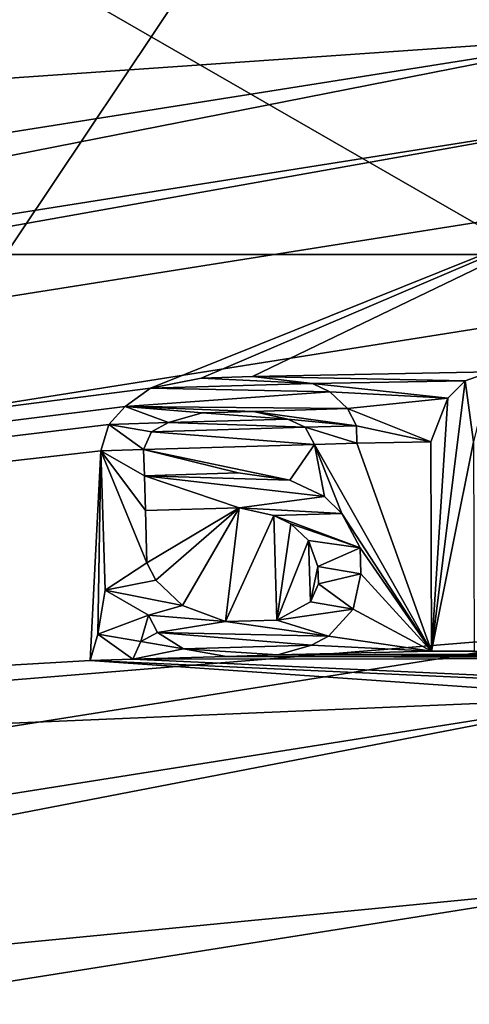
# Model space of a CAD drawing. Header units: millimetres. Extents: x -98 to 58, y -78 to 78.
# Tile 77 of 106: x -0.732 to -0.183, y 15.919 to 17.12. Entities that reach past the tile are written whole.
import ezdxf

# ---------------------------------------------------------------- set-up
doc = ezdxf.new("R2010")
doc.units = ezdxf.units.MM
doc.header["$LTSCALE"] = 52.148148
for name, color, linetype in [('1', 7, 'CONTINUOUS'), ('12', 7, 'CONTINUOUS'), ('13', 7, 'CONTINUOUS'), ('18', 7, 'CONTINUOUS'), ('2', 7, 'CONTINUOUS'), ('21', 7, 'CONTINUOUS'), ('22', 7, 'CONTINUOUS'), ('228', 7, 'CONTINUOUS'), ('229', 7, 'CONTINUOUS'), ('23', 7, 'CONTINUOUS'), ('230', 7, 'CONTINUOUS'), ('231', 7, 'CONTINUOUS'), ('232', 7, 'CONTINUOUS'), ('245', 7, 'CONTINUOUS'), ('246', 7, 'CONTINUOUS'), ('247', 7, 'CONTINUOUS'), ('248', 7, 'CONTINUOUS'), ('249', 7, 'CONTINUOUS'), ('250', 7, 'CONTINUOUS'), ('251', 7, 'CONTINUOUS'), ('252', 7, 'CONTINUOUS'), ('253', 7, 'CONTINUOUS'), ('254', 7, 'CONTINUOUS'), ('255', 7, 'CONTINUOUS'), ('256', 7, 'CONTINUOUS'), ('257', 7, 'CONTINUOUS'), ('258', 7, 'CONTINUOUS'), ('259', 7, 'CONTINUOUS'), ('260', 7, 'CONTINUOUS'), ('261', 7, 'CONTINUOUS'), ('262', 7, 'CONTINUOUS'), ('263', 7, 'CONTINUOUS'), ('264', 7, 'CONTINUOUS'), ('265', 7, 'CONTINUOUS'), ('266', 7, 'CONTINUOUS'), ('267', 7, 'CONTINUOUS'), ('268', 7, 'CONTINUOUS'), ('269', 7, 'CONTINUOUS'), ('27', 7, 'CONTINUOUS'), ('270', 7, 'CONTINUOUS'), ('271', 7, 'CONTINUOUS'), ('272', 7, 'CONTINUOUS'), ('273', 7, 'CONTINUOUS'), ('274', 7, 'CONTINUOUS'), ('275', 7, 'CONTINUOUS'), ('276', 7, 'CONTINUOUS'), ('277', 7, 'CONTINUOUS'), ('278', 7, 'CONTINUOUS'), ('279', 7, 'CONTINUOUS'), ('280', 7, 'CONTINUOUS'), ('281', 7, 'CONTINUOUS'), ('282', 7, 'CONTINUOUS'), ('283', 7, 'CONTINUOUS'), ('284', 7, 'CONTINUOUS'), ('285', 7, 'CONTINUOUS'), ('286', 7, 'CONTINUOUS'), ('287', 7, 'CONTINUOUS'), ('288', 7, 'CONTINUOUS'), ('289', 7, 'CONTINUOUS'), ('29', 7, 'CONTINUOUS'), ('290', 7, 'CONTINUOUS'), ('291', 7, 'CONTINUOUS'), ('292', 7, 'CONTINUOUS'), ('293', 7, 'CONTINUOUS'), ('294', 7, 'CONTINUOUS'), ('295', 7, 'CONTINUOUS'), ('296', 7, 'CONTINUOUS'), ('299', 7, 'CONTINUOUS'), ('314', 7, 'CONTINUOUS'), ('315', 7, 'CONTINUOUS'), ('316', 7, 'CONTINUOUS'), ('321', 7, 'CONTINUOUS'), ('325', 7, 'CONTINUOUS'), ('327', 7, 'CONTINUOUS'), ('333', 7, 'CONTINUOUS'), ('376', 7, 'CONTINUOUS'), ('378', 7, 'CONTINUOUS'), ('6', 7, 'CONTINUOUS'), ('7', 7, 'CONTINUOUS'), ('773', 7, 'CONTINUOUS'), ('786', 7, 'CONTINUOUS'), ('8', 7, 'CONTINUOUS'), ('809', 7, 'CONTINUOUS')]:
    doc.layers.add(name, color=color, linetype=linetype)

msp = doc.modelspace()

# ---------------------------------------------------------------- linework, layer by layer
at = {"layer": '1', "linetype": 'CONTINUOUS'}
msp.add_3dface([(-9.25, 16.0215, 61.5), (0, 18.5, 61.5), (-4.0684, 18.3317, 61.5), (-9.25, 16.0215, 61.5)], dxfattribs=at)
at = {"layer": '12', "linetype": 'CONTINUOUS'}
for points in [[(0, 18.5, 61.5), (-9.25, 16.0215, 61.5), (0, 17.8, 60.8), (0, 18.5, 61.5)], [(-9.25, 16.0215, 61.5), (-8.9, 15.4153, 60.8), (0, 17.8, 60.8), (-9.25, 16.0215, 61.5)]]:
    msp.add_3dface(points, dxfattribs=at)
at = {"layer": '13', "linetype": 'CONTINUOUS'}
for points in [[(0, 17, 27), (0, 17.8, 27.8), (-8.9, 15.4152, 27.8), (0, 17, 27)], [(-5.2531, 16.168, 27), (0, 17, 27), (-8.9, 15.4152, 27.8), (-5.2531, 16.168, 27)]]:
    msp.add_3dface(points, dxfattribs=at)
at = {"layer": '18', "linetype": 'CONTINUOUS'}
for points in [[(-4.7592, 19.5095, 61.7179), (0, 16.7705, 71.5), (1.2524, 20.0425, 61.7179), (-4.7592, 19.5095, 61.7179)], [(-5.1822, 15.9497, 71.5), (0, 16.7705, 71.5), (-4.7592, 19.5095, 61.7179), (-5.1822, 15.9497, 71.5)]]:
    msp.add_3dface(points, dxfattribs=at)
at = {"layer": '2', "linetype": 'CONTINUOUS'}
for points in [[(-9.025, 15.6318, 20), (0, 18.05, 20), (-9.0251, 15.6317, 22), (-9.025, 15.6318, 20)], [(-9.0251, 15.6317, 22), (0, 18.05, 20), (0, 18.05, 22), (-9.0251, 15.6317, 22)]]:
    msp.add_3dface(points, dxfattribs=at)
at = {"layer": '21', "linetype": 'CONTINUOUS'}
for points in [[(-5.2242, 16.0723, 61.5), (0, 16.9, 61.5), (-0.5721, 16.6702, 61.5), (-5.2242, 16.0723, 61.5)], [(-0.5721, 16.6702, 61.5), (0, 16.9, 61.5), (-0.5099, 16.6826, 61.5), (-0.5721, 16.6702, 61.5)], [(-0.5099, 16.6826, 61.5), (0, 16.9, 61.5), (-0.4474, 16.6845, 61.5), (-0.5099, 16.6826, 61.5)], [(0, 16.9, 61.5), (-0.157, 16.6901, 61.5), (-0.4474, 16.6845, 61.5), (0, 16.9, 61.5)], [(-0.157, 16.6901, 61.5), (-0.1882, 16.6794, 61.5), (-0.4474, 16.6845, 61.5), (-0.157, 16.6901, 61.5)], [(-0.4474, 16.6845, 61.5), (-0.1882, 16.6794, 61.5), (-0.3742, 16.676, 61.5), (-0.4474, 16.6845, 61.5)], [(-0.1882, 16.6794, 61.5), (-0.209, 16.6581, 61.5), (-0.3742, 16.676, 61.5), (-0.1882, 16.6794, 61.5)], [(-0.3742, 16.676, 61.5), (-0.209, 16.6581, 61.5), (-0.3531, 16.666, 61.5), (-0.3742, 16.676, 61.5)], [(-0.6027, 16.648, 61.5), (-5.2242, 16.0723, 61.5), (-0.5721, 16.6702, 61.5), (-0.6027, 16.648, 61.5)], [(-0.3531, 16.666, 61.5), (-0.209, 16.6581, 61.5), (-0.3316, 16.6453, 61.5), (-0.3531, 16.666, 61.5)], [(-0.6229, 16.6261, 61.5), (-5.2242, 16.0723, 61.5), (-0.6027, 16.648, 61.5), (-0.6229, 16.6261, 61.5)], [(-0.209, 16.6581, 61.5), (-0.2297, 16.6048, 61.5), (-0.3316, 16.6453, 61.5), (-0.209, 16.6581, 61.5)], [(-0.5087, 16.6401, 61.5), (-0.4042, 16.6325, 61.5), (-0.55, 16.6283, 61.5), (-0.5087, 16.6401, 61.5)], [(-0.4462, 16.6419, 61.5), (-0.4042, 16.6325, 61.5), (-0.5087, 16.6401, 61.5), (-0.4462, 16.6419, 61.5)], [(-0.3316, 16.6453, 61.5), (-0.2297, 16.6048, 61.5), (-0.3206, 16.6243, 61.5), (-0.3316, 16.6453, 61.5)], [(-0.6324, 16.5939, 61.5), (-5.2242, 16.0723, 61.5), (-0.6229, 16.6261, 61.5), (-0.6324, 16.5939, 61.5)], [(-0.55, 16.6283, 61.5), (-0.3831, 16.6225, 61.5), (-0.5705, 16.617, 61.5), (-0.55, 16.6283, 61.5)], [(-0.4042, 16.6325, 61.5), (-0.3831, 16.6225, 61.5), (-0.55, 16.6283, 61.5), (-0.4042, 16.6325, 61.5)], [(-0.3206, 16.6243, 61.5), (-0.2297, 16.6048, 61.5), (-0.32, 16.6031, 61.5), (-0.3206, 16.6243, 61.5)], [(-0.5705, 16.617, 61.5), (-0.372, 16.6015, 61.5), (-0.5803, 16.5954, 61.5), (-0.5705, 16.617, 61.5)], [(-0.3831, 16.6225, 61.5), (-0.372, 16.6015, 61.5), (-0.5705, 16.617, 61.5), (-0.3831, 16.6225, 61.5)], [(-0.5803, 16.5954, 61.5), (-0.372, 16.6015, 61.5), (-0.402, 16.5581, 61.5), (-0.5803, 16.5954, 61.5)], [(-0.402, 16.5581, 61.5), (-0.372, 16.6015, 61.5), (-0.3598, 16.538, 61.5), (-0.402, 16.5581, 61.5)], [(-0.32, 16.6031, 61.5), (-0.2292, 16.3495, 61.5), (-0.372, 16.6015, 61.5), (-0.32, 16.6031, 61.5)], [(-0.372, 16.6015, 61.5), (-0.2292, 16.3495, 61.5), (-0.3383, 16.5174, 61.5), (-0.372, 16.6015, 61.5)], [(-0.3598, 16.538, 61.5), (-0.372, 16.6015, 61.5), (-0.3383, 16.5174, 61.5), (-0.3598, 16.538, 61.5)], [(-0.2297, 16.6048, 61.5), (-0.2292, 16.3495, 61.5), (-0.32, 16.6031, 61.5), (-0.2297, 16.6048, 61.5)], [(-0.6457, 16.3381, 61.5), (-5.2242, 16.0723, 61.5), (-0.6324, 16.5939, 61.5), (-0.6457, 16.3381, 61.5)], [(-0.6362, 16.3703, 61.5), (-0.6457, 16.3381, 61.5), (-0.6324, 16.5939, 61.5), (-0.6362, 16.3703, 61.5)], [(-0.6274, 16.4238, 61.5), (-0.6362, 16.3703, 61.5), (-0.6324, 16.5939, 61.5), (-0.6274, 16.4238, 61.5)], [(-0.5794, 16.5635, 61.5), (-0.5803, 16.5954, 61.5), (-0.4648, 16.5669, 61.5), (-0.5794, 16.5635, 61.5)], [(-0.4648, 16.5669, 61.5), (-0.5803, 16.5954, 61.5), (-0.402, 16.5581, 61.5), (-0.4648, 16.5669, 61.5)], [(-0.3383, 16.5174, 61.5), (-0.2292, 16.3495, 61.5), (-0.3162, 16.4755, 61.5), (-0.3383, 16.5174, 61.5)], [(-0.3162, 16.4755, 61.5), (-0.2292, 16.3495, 61.5), (-0.3153, 16.4436, 61.5), (-0.3162, 16.4755, 61.5)], [(-0.3153, 16.4436, 61.5), (-0.2292, 16.3495, 61.5), (-0.3245, 16.4007, 61.5), (-0.3153, 16.4436, 61.5)], [(-0.3245, 16.4007, 61.5), (-0.2292, 16.3495, 61.5), (-0.3548, 16.3679, 61.5), (-0.3245, 16.4007, 61.5)], [(-0.5744, 16.3934, 61.5), (-0.5633, 16.3724, 61.5), (-0.5838, 16.3612, 61.5), (-0.5744, 16.3934, 61.5)], [(-0.5633, 16.3724, 61.5), (-0.5315, 16.3521, 61.5), (-0.5838, 16.3612, 61.5), (-0.5633, 16.3724, 61.5)], [(-0.5838, 16.3612, 61.5), (-0.5315, 16.3521, 61.5), (-0.5936, 16.3396, 61.5), (-0.5838, 16.3612, 61.5)], [(-0.3548, 16.3679, 61.5), (-0.2292, 16.3495, 61.5), (-0.3753, 16.3567, 61.5), (-0.3548, 16.3679, 61.5)], [(-0.5315, 16.3521, 61.5), (-0.4791, 16.343, 61.5), (-0.5936, 16.3396, 61.5), (-0.5315, 16.3521, 61.5)], [(-0.3753, 16.3567, 61.5), (-0.2292, 16.3495, 61.5), (-0.4166, 16.3448, 61.5), (-0.3753, 16.3567, 61.5)], [(-0.2292, 16.3495, 61.5), (0.2917, 16.3474, 61.5), (-0.4166, 16.3448, 61.5), (-0.2292, 16.3495, 61.5)], [(0.2917, 16.3474, 61.5), (0.4895, 16.3427, 61.5), (-0.4166, 16.3448, 61.5), (0.2917, 16.3474, 61.5)], [(-0.1771, 16.3496, 61.5), (0.2396, 16.3483, 61.5), (-0.2292, 16.3495, 61.5), (-0.1771, 16.3496, 61.5)], [(0.2396, 16.3483, 61.5), (0.2917, 16.3474, 61.5), (-0.2292, 16.3495, 61.5), (0.2396, 16.3483, 61.5)], [(0, 16.2928, 61.5), (-5.2242, 16.0723, 61.5), (-0.6457, 16.3381, 61.5), (0, 16.2928, 61.5)], [(5.2242, 16.0723, 61.5), (-0.6457, 16.3381, 61.5), (-0.5936, 16.3396, 61.5), (5.2242, 16.0723, 61.5)], [(5.2242, 16.0723, 61.5), (0, 16.2928, 61.5), (-0.6457, 16.3381, 61.5), (5.2242, 16.0723, 61.5)], [(-0.4791, 16.343, 61.5), (0.5416, 16.3411, 61.5), (-0.5936, 16.3396, 61.5), (-0.4791, 16.343, 61.5)], [(0.5416, 16.3411, 61.5), (5.2242, 16.0723, 61.5), (-0.5936, 16.3396, 61.5), (0.5416, 16.3411, 61.5)], [(-0.4166, 16.3448, 61.5), (0.4895, 16.3427, 61.5), (-0.4791, 16.343, 61.5), (-0.4166, 16.3448, 61.5)], [(0.4895, 16.3427, 61.5), (0.5416, 16.3411, 61.5), (-0.4791, 16.343, 61.5), (0.4895, 16.3427, 61.5)], [(-5.0365, 15.4948, 61.5), (-5.2242, 16.0723, 61.5), (0, 16.2928, 61.5), (-5.0365, 15.4948, 61.5)]]:
    msp.add_3dface(points, dxfattribs=at)
at = {"layer": '22', "linetype": 'CONTINUOUS'}
msp.add_3dface([(0, 17.4885, 66.6102), (-8.7442, 15.1455, 66.6102), (-3.7511, 18.196, 61.6812), (0, 17.4885, 66.6102)], dxfattribs=at)
at = {"layer": '228', "linetype": 'CONTINUOUS'}
for points in [[(-0.1771, 16.3496, 61.5), (-0.2292, 16.3495, 61.5), (-0.2292, 16.3495, 61.6), (-0.1771, 16.3496, 61.5)], [(-0.1771, 16.3496, 61.6), (-0.1771, 16.3496, 61.5), (-0.2292, 16.3495, 61.6), (-0.1771, 16.3496, 61.6)]]:
    msp.add_3dface(points, dxfattribs=at)
at = {"layer": '229', "linetype": 'CONTINUOUS'}
for points in [[(-0.2292, 16.3495, 61.5), (-0.2297, 16.6048, 61.5), (-0.2292, 16.3495, 61.6), (-0.2292, 16.3495, 61.5)], [(-0.2292, 16.3495, 61.6), (-0.2297, 16.6048, 61.5), (-0.2297, 16.6048, 61.6), (-0.2292, 16.3495, 61.6)]]:
    msp.add_3dface(points, dxfattribs=at)
at = {"layer": '23', "linetype": 'CONTINUOUS'}
for points in [[(0, 17.1, 61.7), (-5.2842, 16.2631, 61.7), (0, 17.1, 66.5433), (0, 17.1, 61.7)], [(0, 17.1, 66.5433), (-5.2842, 16.2631, 61.7), (-5.2842, 16.2631, 66.5433), (0, 17.1, 66.5433)]]:
    msp.add_3dface(points, dxfattribs=at)
at = {"layer": '230', "linetype": 'CONTINUOUS'}
for points in [[(-0.2297, 16.6048, 61.5), (-0.209, 16.6581, 61.5), (-0.209, 16.6581, 61.6), (-0.2297, 16.6048, 61.5)], [(-0.2297, 16.6048, 61.6), (-0.2297, 16.6048, 61.5), (-0.209, 16.6581, 61.6), (-0.2297, 16.6048, 61.6)]]:
    msp.add_3dface(points, dxfattribs=at)
at = {"layer": '231', "linetype": 'CONTINUOUS'}
for points in [[(-0.209, 16.6581, 61.5), (-0.1882, 16.6794, 61.5), (-0.1882, 16.6794, 61.6), (-0.209, 16.6581, 61.5)], [(-0.209, 16.6581, 61.6), (-0.209, 16.6581, 61.5), (-0.1882, 16.6794, 61.6), (-0.209, 16.6581, 61.6)]]:
    msp.add_3dface(points, dxfattribs=at)
at = {"layer": '232', "linetype": 'CONTINUOUS'}
for points in [[(-0.1882, 16.6794, 61.5), (-0.157, 16.6901, 61.5), (-0.157, 16.6901, 61.6), (-0.1882, 16.6794, 61.5)], [(-0.1882, 16.6794, 61.6), (-0.1882, 16.6794, 61.5), (-0.157, 16.6901, 61.6), (-0.1882, 16.6794, 61.6)]]:
    msp.add_3dface(points, dxfattribs=at)
at = {"layer": '245', "linetype": 'CONTINUOUS'}
for points in [[(-0.6457, 16.3381, 61.5), (-0.6362, 16.3703, 61.5), (-0.6362, 16.3703, 61.6), (-0.6457, 16.3381, 61.5)], [(-0.6457, 16.3381, 61.6), (-0.6457, 16.3381, 61.5), (-0.6362, 16.3703, 61.6), (-0.6457, 16.3381, 61.6)]]:
    msp.add_3dface(points, dxfattribs=at)
at = {"layer": '246', "linetype": 'CONTINUOUS'}
for points in [[(-0.6362, 16.3703, 61.5), (-0.6274, 16.4238, 61.5), (-0.6274, 16.4238, 61.6), (-0.6362, 16.3703, 61.5)], [(-0.6362, 16.3703, 61.6), (-0.6362, 16.3703, 61.5), (-0.6274, 16.4238, 61.6), (-0.6362, 16.3703, 61.6)]]:
    msp.add_3dface(points, dxfattribs=at)
at = {"layer": '247', "linetype": 'CONTINUOUS'}
for points in [[(-0.6274, 16.4238, 61.5), (-0.6324, 16.5939, 61.5), (-0.6274, 16.4238, 61.6), (-0.6274, 16.4238, 61.5)], [(-0.6274, 16.4238, 61.6), (-0.6324, 16.5939, 61.5), (-0.6324, 16.5939, 61.6), (-0.6274, 16.4238, 61.6)]]:
    msp.add_3dface(points, dxfattribs=at)
at = {"layer": '248', "linetype": 'CONTINUOUS'}
for points in [[(-0.6324, 16.5939, 61.5), (-0.6229, 16.6261, 61.5), (-0.6229, 16.6261, 61.6), (-0.6324, 16.5939, 61.5)], [(-0.6324, 16.5939, 61.6), (-0.6324, 16.5939, 61.5), (-0.6229, 16.6261, 61.6), (-0.6324, 16.5939, 61.6)]]:
    msp.add_3dface(points, dxfattribs=at)
at = {"layer": '249', "linetype": 'CONTINUOUS'}
for points in [[(-0.6229, 16.6261, 61.5), (-0.6027, 16.648, 61.5), (-0.6027, 16.648, 61.6), (-0.6229, 16.6261, 61.5)], [(-0.6229, 16.6261, 61.6), (-0.6229, 16.6261, 61.5), (-0.6027, 16.648, 61.6), (-0.6229, 16.6261, 61.6)]]:
    msp.add_3dface(points, dxfattribs=at)
at = {"layer": '250', "linetype": 'CONTINUOUS'}
for points in [[(-0.6027, 16.648, 61.5), (-0.5721, 16.6702, 61.5), (-0.5721, 16.6702, 61.6), (-0.6027, 16.648, 61.5)], [(-0.6027, 16.648, 61.6), (-0.6027, 16.648, 61.5), (-0.5721, 16.6702, 61.6), (-0.6027, 16.648, 61.6)]]:
    msp.add_3dface(points, dxfattribs=at)
at = {"layer": '251', "linetype": 'CONTINUOUS'}
for points in [[(-0.5721, 16.6702, 61.5), (-0.5099, 16.6826, 61.5), (-0.5099, 16.6826, 61.6), (-0.5721, 16.6702, 61.5)], [(-0.5721, 16.6702, 61.6), (-0.5721, 16.6702, 61.5), (-0.5099, 16.6826, 61.6), (-0.5721, 16.6702, 61.6)]]:
    msp.add_3dface(points, dxfattribs=at)
at = {"layer": '252', "linetype": 'CONTINUOUS'}
for points in [[(-0.5099, 16.6826, 61.5), (-0.4474, 16.6845, 61.5), (-0.4474, 16.6845, 61.6), (-0.5099, 16.6826, 61.5)], [(-0.5099, 16.6826, 61.6), (-0.5099, 16.6826, 61.5), (-0.4474, 16.6845, 61.6), (-0.5099, 16.6826, 61.6)]]:
    msp.add_3dface(points, dxfattribs=at)
at = {"layer": '253', "linetype": 'CONTINUOUS'}
for points in [[(-0.4474, 16.6845, 61.5), (-0.3742, 16.676, 61.5), (-0.3742, 16.676, 61.6), (-0.4474, 16.6845, 61.5)], [(-0.4474, 16.6845, 61.6), (-0.4474, 16.6845, 61.5), (-0.3742, 16.676, 61.6), (-0.4474, 16.6845, 61.6)]]:
    msp.add_3dface(points, dxfattribs=at)
at = {"layer": '254', "linetype": 'CONTINUOUS'}
for points in [[(-0.3742, 16.676, 61.5), (-0.3531, 16.666, 61.5), (-0.3531, 16.666, 61.6), (-0.3742, 16.676, 61.5)], [(-0.3742, 16.676, 61.6), (-0.3742, 16.676, 61.5), (-0.3531, 16.666, 61.6), (-0.3742, 16.676, 61.6)]]:
    msp.add_3dface(points, dxfattribs=at)
at = {"layer": '255', "linetype": 'CONTINUOUS'}
for points in [[(-0.3531, 16.666, 61.5), (-0.3316, 16.6453, 61.5), (-0.3316, 16.6453, 61.6), (-0.3531, 16.666, 61.5)], [(-0.3531, 16.666, 61.6), (-0.3531, 16.666, 61.5), (-0.3316, 16.6453, 61.6), (-0.3531, 16.666, 61.6)]]:
    msp.add_3dface(points, dxfattribs=at)
at = {"layer": '256', "linetype": 'CONTINUOUS'}
for points in [[(-0.3316, 16.6453, 61.5), (-0.3206, 16.6243, 61.5), (-0.3206, 16.6243, 61.6), (-0.3316, 16.6453, 61.5)], [(-0.3316, 16.6453, 61.6), (-0.3316, 16.6453, 61.5), (-0.3206, 16.6243, 61.6), (-0.3316, 16.6453, 61.6)]]:
    msp.add_3dface(points, dxfattribs=at)
at = {"layer": '257', "linetype": 'CONTINUOUS'}
for points in [[(-0.3206, 16.6243, 61.5), (-0.32, 16.6031, 61.5), (-0.32, 16.6031, 61.6), (-0.3206, 16.6243, 61.5)], [(-0.3206, 16.6243, 61.6), (-0.3206, 16.6243, 61.5), (-0.32, 16.6031, 61.6), (-0.3206, 16.6243, 61.6)]]:
    msp.add_3dface(points, dxfattribs=at)
at = {"layer": '258', "linetype": 'CONTINUOUS'}
for points in [[(-0.32, 16.6031, 61.5), (-0.372, 16.6015, 61.5), (-0.372, 16.6015, 61.6), (-0.32, 16.6031, 61.5)], [(-0.32, 16.6031, 61.6), (-0.32, 16.6031, 61.5), (-0.372, 16.6015, 61.6), (-0.32, 16.6031, 61.6)]]:
    msp.add_3dface(points, dxfattribs=at)
at = {"layer": '259', "linetype": 'CONTINUOUS'}
for points in [[(-0.372, 16.6015, 61.5), (-0.3831, 16.6225, 61.5), (-0.3831, 16.6225, 61.6), (-0.372, 16.6015, 61.5)], [(-0.372, 16.6015, 61.6), (-0.372, 16.6015, 61.5), (-0.3831, 16.6225, 61.6), (-0.372, 16.6015, 61.6)]]:
    msp.add_3dface(points, dxfattribs=at)
at = {"layer": '260', "linetype": 'CONTINUOUS'}
for points in [[(-0.3831, 16.6225, 61.5), (-0.4042, 16.6325, 61.5), (-0.4042, 16.6325, 61.6), (-0.3831, 16.6225, 61.5)], [(-0.3831, 16.6225, 61.6), (-0.3831, 16.6225, 61.5), (-0.4042, 16.6325, 61.6), (-0.3831, 16.6225, 61.6)]]:
    msp.add_3dface(points, dxfattribs=at)
at = {"layer": '261', "linetype": 'CONTINUOUS'}
for points in [[(-0.4042, 16.6325, 61.5), (-0.4462, 16.6419, 61.5), (-0.4462, 16.6419, 61.6), (-0.4042, 16.6325, 61.5)], [(-0.4042, 16.6325, 61.6), (-0.4042, 16.6325, 61.5), (-0.4462, 16.6419, 61.6), (-0.4042, 16.6325, 61.6)]]:
    msp.add_3dface(points, dxfattribs=at)
at = {"layer": '262', "linetype": 'CONTINUOUS'}
for points in [[(-0.4462, 16.6419, 61.5), (-0.5087, 16.6401, 61.5), (-0.5087, 16.6401, 61.6), (-0.4462, 16.6419, 61.5)], [(-0.4462, 16.6419, 61.6), (-0.4462, 16.6419, 61.5), (-0.5087, 16.6401, 61.6), (-0.4462, 16.6419, 61.6)]]:
    msp.add_3dface(points, dxfattribs=at)
at = {"layer": '263', "linetype": 'CONTINUOUS'}
for points in [[(-0.5087, 16.6401, 61.5), (-0.55, 16.6283, 61.5), (-0.55, 16.6283, 61.6), (-0.5087, 16.6401, 61.5)], [(-0.5087, 16.6401, 61.6), (-0.5087, 16.6401, 61.5), (-0.55, 16.6283, 61.6), (-0.5087, 16.6401, 61.6)]]:
    msp.add_3dface(points, dxfattribs=at)
at = {"layer": '264', "linetype": 'CONTINUOUS'}
for points in [[(-0.55, 16.6283, 61.5), (-0.5705, 16.617, 61.5), (-0.5705, 16.617, 61.6), (-0.55, 16.6283, 61.5)], [(-0.55, 16.6283, 61.6), (-0.55, 16.6283, 61.5), (-0.5705, 16.617, 61.6), (-0.55, 16.6283, 61.6)]]:
    msp.add_3dface(points, dxfattribs=at)
at = {"layer": '265', "linetype": 'CONTINUOUS'}
for points in [[(-0.5705, 16.617, 61.5), (-0.5803, 16.5954, 61.5), (-0.5803, 16.5954, 61.6), (-0.5705, 16.617, 61.5)], [(-0.5705, 16.617, 61.6), (-0.5705, 16.617, 61.5), (-0.5803, 16.5954, 61.6), (-0.5705, 16.617, 61.6)]]:
    msp.add_3dface(points, dxfattribs=at)
at = {"layer": '266', "linetype": 'CONTINUOUS'}
for points in [[(-0.5803, 16.5954, 61.5), (-0.5794, 16.5635, 61.5), (-0.5794, 16.5635, 61.6), (-0.5803, 16.5954, 61.5)], [(-0.5803, 16.5954, 61.6), (-0.5803, 16.5954, 61.5), (-0.5794, 16.5635, 61.6), (-0.5803, 16.5954, 61.6)]]:
    msp.add_3dface(points, dxfattribs=at)
at = {"layer": '267', "linetype": 'CONTINUOUS'}
for points in [[(-0.5794, 16.5635, 61.5), (-0.4648, 16.5669, 61.5), (-0.5794, 16.5635, 61.6), (-0.5794, 16.5635, 61.5)], [(-0.5794, 16.5635, 61.6), (-0.4648, 16.5669, 61.5), (-0.4648, 16.5669, 61.6), (-0.5794, 16.5635, 61.6)]]:
    msp.add_3dface(points, dxfattribs=at)
at = {"layer": '268', "linetype": 'CONTINUOUS'}
for points in [[(-0.4648, 16.5669, 61.5), (-0.402, 16.5581, 61.5), (-0.402, 16.5581, 61.6), (-0.4648, 16.5669, 61.5)], [(-0.4648, 16.5669, 61.6), (-0.4648, 16.5669, 61.5), (-0.402, 16.5581, 61.6), (-0.4648, 16.5669, 61.6)]]:
    msp.add_3dface(points, dxfattribs=at)
at = {"layer": '269', "linetype": 'CONTINUOUS'}
for points in [[(-0.402, 16.5581, 61.5), (-0.3598, 16.538, 61.5), (-0.3598, 16.538, 61.6), (-0.402, 16.5581, 61.5)], [(-0.402, 16.5581, 61.6), (-0.402, 16.5581, 61.5), (-0.3598, 16.538, 61.6), (-0.402, 16.5581, 61.6)]]:
    msp.add_3dface(points, dxfattribs=at)
at = {"layer": '27', "linetype": 'CONTINUOUS'}
for points in [[(-8.7442, 15.1455, 66.6102), (0, 17.4885, 66.6102), (-3.8421, 16.8332, 66.7404), (-8.7442, 15.1455, 66.6102)], [(0, 17.4885, 66.6102), (3.8421, 16.8332, 66.7404), (-3.8421, 16.8332, 66.7404), (0, 17.4885, 66.6102)], [(0, 17.1, 66.5433), (-5.2842, 16.2631, 66.5433), (-3.8421, 16.8332, 66.7404), (0, 17.1, 66.5433)], [(3.8421, 16.8332, 66.7404), (0, 17.1, 66.5433), (-3.8421, 16.8332, 66.7404), (3.8421, 16.8332, 66.7404)]]:
    msp.add_3dface(points, dxfattribs=at)
at = {"layer": '270', "linetype": 'CONTINUOUS'}
for points in [[(-0.3598, 16.538, 61.5), (-0.3383, 16.5174, 61.5), (-0.3383, 16.5174, 61.6), (-0.3598, 16.538, 61.5)], [(-0.3598, 16.538, 61.6), (-0.3598, 16.538, 61.5), (-0.3383, 16.5174, 61.6), (-0.3598, 16.538, 61.6)]]:
    msp.add_3dface(points, dxfattribs=at)
at = {"layer": '271', "linetype": 'CONTINUOUS'}
for points in [[(-0.3383, 16.5174, 61.5), (-0.3162, 16.4755, 61.5), (-0.3162, 16.4755, 61.6), (-0.3383, 16.5174, 61.5)], [(-0.3383, 16.5174, 61.6), (-0.3383, 16.5174, 61.5), (-0.3162, 16.4755, 61.6), (-0.3383, 16.5174, 61.6)]]:
    msp.add_3dface(points, dxfattribs=at)
at = {"layer": '272', "linetype": 'CONTINUOUS'}
for points in [[(-0.3162, 16.4755, 61.5), (-0.3153, 16.4436, 61.5), (-0.3153, 16.4436, 61.6), (-0.3162, 16.4755, 61.5)], [(-0.3162, 16.4755, 61.6), (-0.3162, 16.4755, 61.5), (-0.3153, 16.4436, 61.6), (-0.3162, 16.4755, 61.6)]]:
    msp.add_3dface(points, dxfattribs=at)
at = {"layer": '273', "linetype": 'CONTINUOUS'}
for points in [[(-0.3153, 16.4436, 61.5), (-0.3245, 16.4007, 61.5), (-0.3245, 16.4007, 61.6), (-0.3153, 16.4436, 61.5)], [(-0.3153, 16.4436, 61.6), (-0.3153, 16.4436, 61.5), (-0.3245, 16.4007, 61.6), (-0.3153, 16.4436, 61.6)]]:
    msp.add_3dface(points, dxfattribs=at)
at = {"layer": '274', "linetype": 'CONTINUOUS'}
for points in [[(-0.3245, 16.4007, 61.5), (-0.3548, 16.3679, 61.5), (-0.3548, 16.3679, 61.6), (-0.3245, 16.4007, 61.5)], [(-0.3245, 16.4007, 61.6), (-0.3245, 16.4007, 61.5), (-0.3548, 16.3679, 61.6), (-0.3245, 16.4007, 61.6)]]:
    msp.add_3dface(points, dxfattribs=at)
at = {"layer": '275', "linetype": 'CONTINUOUS'}
for points in [[(-0.3548, 16.3679, 61.5), (-0.3753, 16.3567, 61.5), (-0.3753, 16.3567, 61.6), (-0.3548, 16.3679, 61.5)], [(-0.3548, 16.3679, 61.6), (-0.3548, 16.3679, 61.5), (-0.3753, 16.3567, 61.6), (-0.3548, 16.3679, 61.6)]]:
    msp.add_3dface(points, dxfattribs=at)
at = {"layer": '276', "linetype": 'CONTINUOUS'}
for points in [[(-0.3753, 16.3567, 61.5), (-0.4166, 16.3448, 61.5), (-0.4166, 16.3448, 61.6), (-0.3753, 16.3567, 61.5)], [(-0.3753, 16.3567, 61.6), (-0.3753, 16.3567, 61.5), (-0.4166, 16.3448, 61.6), (-0.3753, 16.3567, 61.6)]]:
    msp.add_3dface(points, dxfattribs=at)
at = {"layer": '277', "linetype": 'CONTINUOUS'}
for points in [[(-0.4166, 16.3448, 61.5), (-0.4791, 16.343, 61.5), (-0.4791, 16.343, 61.6), (-0.4166, 16.3448, 61.5)], [(-0.4166, 16.3448, 61.6), (-0.4166, 16.3448, 61.5), (-0.4791, 16.343, 61.6), (-0.4166, 16.3448, 61.6)]]:
    msp.add_3dface(points, dxfattribs=at)
at = {"layer": '278', "linetype": 'CONTINUOUS'}
for points in [[(-0.4791, 16.343, 61.5), (-0.5315, 16.3521, 61.5), (-0.5315, 16.3521, 61.6), (-0.4791, 16.343, 61.5)], [(-0.4791, 16.343, 61.6), (-0.4791, 16.343, 61.5), (-0.5315, 16.3521, 61.6), (-0.4791, 16.343, 61.6)]]:
    msp.add_3dface(points, dxfattribs=at)
at = {"layer": '279', "linetype": 'CONTINUOUS'}
for points in [[(-0.5315, 16.3521, 61.5), (-0.5633, 16.3724, 61.5), (-0.5633, 16.3724, 61.6), (-0.5315, 16.3521, 61.5)], [(-0.5315, 16.3521, 61.6), (-0.5315, 16.3521, 61.5), (-0.5633, 16.3724, 61.6), (-0.5315, 16.3521, 61.6)]]:
    msp.add_3dface(points, dxfattribs=at)
at = {"layer": '280', "linetype": 'CONTINUOUS'}
for points in [[(-0.5633, 16.3724, 61.5), (-0.5744, 16.3934, 61.5), (-0.5744, 16.3934, 61.6), (-0.5633, 16.3724, 61.5)], [(-0.5633, 16.3724, 61.6), (-0.5633, 16.3724, 61.5), (-0.5744, 16.3934, 61.6), (-0.5633, 16.3724, 61.6)]]:
    msp.add_3dface(points, dxfattribs=at)
at = {"layer": '281', "linetype": 'CONTINUOUS'}
for points in [[(-0.5744, 16.3934, 61.5), (-0.5838, 16.3612, 61.5), (-0.5838, 16.3612, 61.6), (-0.5744, 16.3934, 61.5)], [(-0.5744, 16.3934, 61.6), (-0.5744, 16.3934, 61.5), (-0.5838, 16.3612, 61.6), (-0.5744, 16.3934, 61.6)]]:
    msp.add_3dface(points, dxfattribs=at)
at = {"layer": '282', "linetype": 'CONTINUOUS'}
for points in [[(-0.5838, 16.3612, 61.5), (-0.5936, 16.3396, 61.5), (-0.5936, 16.3396, 61.6), (-0.5838, 16.3612, 61.5)], [(-0.5838, 16.3612, 61.6), (-0.5838, 16.3612, 61.5), (-0.5936, 16.3396, 61.6), (-0.5838, 16.3612, 61.6)]]:
    msp.add_3dface(points, dxfattribs=at)
at = {"layer": '283', "linetype": 'CONTINUOUS'}
for points in [[(-0.5936, 16.3396, 61.5), (-0.6457, 16.3381, 61.5), (-0.6457, 16.3381, 61.6), (-0.5936, 16.3396, 61.5)], [(-0.5936, 16.3396, 61.5), (-0.6457, 16.3381, 61.6), (-0.5936, 16.3396, 61.6), (-0.5936, 16.3396, 61.5)]]:
    msp.add_3dface(points, dxfattribs=at)
at = {"layer": '284', "linetype": 'CONTINUOUS'}
for points in [[(-0.5781, 16.521, 61.6), (-0.5781, 16.521, 61.5), (-0.5762, 16.4572, 61.6), (-0.5781, 16.521, 61.6)], [(-0.5762, 16.4572, 61.6), (-0.5781, 16.521, 61.5), (-0.5762, 16.4572, 61.5), (-0.5762, 16.4572, 61.6)]]:
    msp.add_3dface(points, dxfattribs=at)
at = {"layer": '285', "linetype": 'CONTINUOUS'}
for points in [[(-0.5762, 16.4572, 61.6), (-0.5762, 16.4572, 61.5), (-0.5652, 16.4362, 61.6), (-0.5762, 16.4572, 61.6)], [(-0.5652, 16.4362, 61.6), (-0.5762, 16.4572, 61.5), (-0.5652, 16.4362, 61.5), (-0.5652, 16.4362, 61.6)]]:
    msp.add_3dface(points, dxfattribs=at)
at = {"layer": '286', "linetype": 'CONTINUOUS'}
for points in [[(-0.5652, 16.4362, 61.6), (-0.5652, 16.4362, 61.5), (-0.533, 16.4053, 61.6), (-0.5652, 16.4362, 61.6)], [(-0.533, 16.4053, 61.6), (-0.5652, 16.4362, 61.5), (-0.533, 16.4053, 61.5), (-0.533, 16.4053, 61.6)]]:
    msp.add_3dface(points, dxfattribs=at)
at = {"layer": '287', "linetype": 'CONTINUOUS'}
for points in [[(-0.533, 16.4053, 61.6), (-0.533, 16.4053, 61.5), (-0.4803, 16.3855, 61.6), (-0.533, 16.4053, 61.6)], [(-0.4803, 16.3855, 61.6), (-0.533, 16.4053, 61.5), (-0.4803, 16.3855, 61.5), (-0.4803, 16.3855, 61.6)]]:
    msp.add_3dface(points, dxfattribs=at)
at = {"layer": '288', "linetype": 'CONTINUOUS'}
for points in [[(-0.4803, 16.3855, 61.6), (-0.4803, 16.3855, 61.5), (-0.4179, 16.3873, 61.6), (-0.4803, 16.3855, 61.6)], [(-0.4179, 16.3873, 61.6), (-0.4803, 16.3855, 61.5), (-0.4179, 16.3873, 61.5), (-0.4179, 16.3873, 61.6)]]:
    msp.add_3dface(points, dxfattribs=at)
at = {"layer": '289', "linetype": 'CONTINUOUS'}
for points in [[(-0.4179, 16.3873, 61.6), (-0.4179, 16.3873, 61.5), (-0.3768, 16.4098, 61.6), (-0.4179, 16.3873, 61.6)], [(-0.3768, 16.4098, 61.6), (-0.4179, 16.3873, 61.5), (-0.3768, 16.4098, 61.5), (-0.3768, 16.4098, 61.6)]]:
    msp.add_3dface(points, dxfattribs=at)
at = {"layer": '29', "linetype": 'CONTINUOUS'}
for points in [[(-5.2242, 16.0723, 61.5), (-5.2842, 16.2631, 61.7), (0, 17.1, 61.7), (-5.2242, 16.0723, 61.5)], [(0, 16.9, 61.5), (-5.2242, 16.0723, 61.5), (0, 17.1, 61.7), (0, 16.9, 61.5)]]:
    msp.add_3dface(points, dxfattribs=at)
at = {"layer": '290', "linetype": 'CONTINUOUS'}
for points in [[(-0.3768, 16.4098, 61.6), (-0.3768, 16.4098, 61.5), (-0.3671, 16.4314, 61.6), (-0.3768, 16.4098, 61.6)], [(-0.3671, 16.4314, 61.6), (-0.3768, 16.4098, 61.5), (-0.3671, 16.4314, 61.5), (-0.3671, 16.4314, 61.6)]]:
    msp.add_3dface(points, dxfattribs=at)
at = {"layer": '291', "linetype": 'CONTINUOUS'}
for points in [[(-0.3671, 16.4314, 61.6), (-0.3671, 16.4314, 61.5), (-0.3677, 16.4527, 61.6), (-0.3671, 16.4314, 61.6)], [(-0.3677, 16.4527, 61.6), (-0.3671, 16.4314, 61.5), (-0.3677, 16.4527, 61.5), (-0.3677, 16.4527, 61.6)]]:
    msp.add_3dface(points, dxfattribs=at)
at = {"layer": '292', "linetype": 'CONTINUOUS'}
for points in [[(-0.3677, 16.4527, 61.6), (-0.3677, 16.4527, 61.5), (-0.379, 16.4843, 61.6), (-0.3677, 16.4527, 61.6)], [(-0.379, 16.4843, 61.6), (-0.3677, 16.4527, 61.5), (-0.379, 16.4843, 61.5), (-0.379, 16.4843, 61.6)]]:
    msp.add_3dface(points, dxfattribs=at)
at = {"layer": '293', "linetype": 'CONTINUOUS'}
for points in [[(-0.379, 16.4843, 61.6), (-0.379, 16.4843, 61.5), (-0.4005, 16.5049, 61.6), (-0.379, 16.4843, 61.6)], [(-0.4005, 16.5049, 61.6), (-0.379, 16.4843, 61.5), (-0.4005, 16.5049, 61.5), (-0.4005, 16.5049, 61.6)]]:
    msp.add_3dface(points, dxfattribs=at)
at = {"layer": '294', "linetype": 'CONTINUOUS'}
for points in [[(-0.4005, 16.5049, 61.6), (-0.4005, 16.5049, 61.5), (-0.4216, 16.515, 61.6), (-0.4005, 16.5049, 61.6)], [(-0.4216, 16.515, 61.6), (-0.4005, 16.5049, 61.5), (-0.4216, 16.515, 61.5), (-0.4216, 16.515, 61.6)]]:
    msp.add_3dface(points, dxfattribs=at)
at = {"layer": '295', "linetype": 'CONTINUOUS'}
for points in [[(-0.4216, 16.515, 61.6), (-0.4216, 16.515, 61.5), (-0.4636, 16.5244, 61.6), (-0.4216, 16.515, 61.6)], [(-0.4636, 16.5244, 61.6), (-0.4216, 16.515, 61.5), (-0.4636, 16.5244, 61.5), (-0.4636, 16.5244, 61.6)]]:
    msp.add_3dface(points, dxfattribs=at)
at = {"layer": '296', "linetype": 'CONTINUOUS'}
for points in [[(-0.5781, 16.521, 61.5), (-0.5781, 16.521, 61.6), (-0.4636, 16.5244, 61.6), (-0.5781, 16.521, 61.5)], [(-0.5781, 16.521, 61.5), (-0.4636, 16.5244, 61.6), (-0.4636, 16.5244, 61.5), (-0.5781, 16.521, 61.5)]]:
    msp.add_3dface(points, dxfattribs=at)
at = {"layer": '299', "linetype": 'CONTINUOUS'}
msp.add_3dface([(-4.9641, 15.2784, 71.2), (4.9447, 15.2182, 67.5808), (0, 16.0646, 71.2), (-4.9641, 15.2784, 71.2)], dxfattribs=at)
at = {"layer": '314', "linetype": 'CONTINUOUS'}
for points in [[(-5.0365, 15.4948, 61.5), (0, 16.2928, 61.5), (-4.9812, 15.3307, 61.6), (-5.0365, 15.4948, 61.5)], [(0, 16.2928, 61.5), (4.9812, 15.3307, 61.6), (-4.9812, 15.3307, 61.6), (0, 16.2928, 61.5)]]:
    msp.add_3dface(points, dxfattribs=at)
at = {"layer": '315', "linetype": 'CONTINUOUS'}
for points in [[(0, 16.7705, 71.5), (-5.1822, 15.9497, 71.5), (0, 16.3752, 71.5), (0, 16.7705, 71.5)], [(0, 16.3752, 71.5), (-5.1822, 15.9497, 71.5), (-5.0601, 15.5738, 71.5), (0, 16.3752, 71.5)]]:
    msp.add_3dface(points, dxfattribs=at)
at = {"layer": '316', "linetype": 'CONTINUOUS'}
for points in [[(0, 16.0646, 71.2), (0, 16.3752, 71.5), (-5.0601, 15.5738, 71.5), (0, 16.0646, 71.2)], [(-4.9641, 15.2784, 71.2), (0, 16.0646, 71.2), (-5.0601, 15.5738, 71.5), (-4.9641, 15.2784, 71.2)]]:
    msp.add_3dface(points, dxfattribs=at)
at = {"layer": '321', "linetype": 'CONTINUOUS'}
for points in [[(-0.5762, 16.4572, 61.5), (-0.5781, 16.521, 61.5), (-0.4636, 16.5244, 61.5), (-0.5762, 16.4572, 61.5)], [(-0.5652, 16.4362, 61.5), (-0.5762, 16.4572, 61.5), (-0.4636, 16.5244, 61.5), (-0.5652, 16.4362, 61.5)], [(-0.533, 16.4053, 61.5), (-0.5652, 16.4362, 61.5), (-0.4636, 16.5244, 61.5), (-0.533, 16.4053, 61.5)], [(-0.4803, 16.3855, 61.5), (-0.533, 16.4053, 61.5), (-0.4636, 16.5244, 61.5), (-0.4803, 16.3855, 61.5)], [(-0.4216, 16.515, 61.5), (-0.4803, 16.3855, 61.5), (-0.4636, 16.5244, 61.5), (-0.4216, 16.515, 61.5)], [(-0.4179, 16.3873, 61.5), (-0.4803, 16.3855, 61.5), (-0.4216, 16.515, 61.5), (-0.4179, 16.3873, 61.5)], [(-0.4005, 16.5049, 61.5), (-0.4179, 16.3873, 61.5), (-0.4216, 16.515, 61.5), (-0.4005, 16.5049, 61.5)], [(-0.379, 16.4843, 61.5), (-0.4179, 16.3873, 61.5), (-0.4005, 16.5049, 61.5), (-0.379, 16.4843, 61.5)], [(-0.3768, 16.4098, 61.5), (-0.4179, 16.3873, 61.5), (-0.379, 16.4843, 61.5), (-0.3768, 16.4098, 61.5)], [(-0.3677, 16.4527, 61.5), (-0.3768, 16.4098, 61.5), (-0.379, 16.4843, 61.5), (-0.3677, 16.4527, 61.5)], [(-0.3671, 16.4314, 61.5), (-0.3768, 16.4098, 61.5), (-0.3677, 16.4527, 61.5), (-0.3671, 16.4314, 61.5)]]:
    msp.add_3dface(points, dxfattribs=at)
at = {"layer": '325', "linetype": 'CONTINUOUS'}
for points in [[(-0.5099, 16.6826, 61.6), (-0.4474, 16.6845, 61.6), (-0.3742, 16.676, 61.6), (-0.5099, 16.6826, 61.6)], [(-0.5721, 16.6702, 61.6), (-0.5099, 16.6826, 61.6), (-0.3742, 16.676, 61.6), (-0.5721, 16.6702, 61.6)], [(-0.5721, 16.6702, 61.6), (-0.3742, 16.676, 61.6), (-0.3531, 16.666, 61.6), (-0.5721, 16.6702, 61.6)], [(-0.6027, 16.648, 61.6), (-0.5721, 16.6702, 61.6), (-0.3531, 16.666, 61.6), (-0.6027, 16.648, 61.6)], [(-0.6027, 16.648, 61.6), (-0.3531, 16.666, 61.6), (-0.3316, 16.6453, 61.6), (-0.6027, 16.648, 61.6)], [(-0.6229, 16.6261, 61.6), (-0.6027, 16.648, 61.6), (-0.55, 16.6283, 61.6), (-0.6229, 16.6261, 61.6)], [(-0.6027, 16.648, 61.6), (-0.3316, 16.6453, 61.6), (-0.4462, 16.6419, 61.6), (-0.6027, 16.648, 61.6)], [(-0.6027, 16.648, 61.6), (-0.4462, 16.6419, 61.6), (-0.5087, 16.6401, 61.6), (-0.6027, 16.648, 61.6)], [(-0.6027, 16.648, 61.6), (-0.5087, 16.6401, 61.6), (-0.55, 16.6283, 61.6), (-0.6027, 16.648, 61.6)], [(-0.3316, 16.6453, 61.6), (-0.3206, 16.6243, 61.6), (-0.4462, 16.6419, 61.6), (-0.3316, 16.6453, 61.6)], [(-0.3206, 16.6243, 61.6), (-0.4042, 16.6325, 61.6), (-0.4462, 16.6419, 61.6), (-0.3206, 16.6243, 61.6)], [(-0.6324, 16.5939, 61.6), (-0.6229, 16.6261, 61.6), (-0.5803, 16.5954, 61.6), (-0.6324, 16.5939, 61.6)], [(-0.6229, 16.6261, 61.6), (-0.55, 16.6283, 61.6), (-0.5705, 16.617, 61.6), (-0.6229, 16.6261, 61.6)], [(-0.6229, 16.6261, 61.6), (-0.5705, 16.617, 61.6), (-0.5803, 16.5954, 61.6), (-0.6229, 16.6261, 61.6)], [(-0.3206, 16.6243, 61.6), (-0.3831, 16.6225, 61.6), (-0.4042, 16.6325, 61.6), (-0.3206, 16.6243, 61.6)], [(-0.3206, 16.6243, 61.6), (-0.32, 16.6031, 61.6), (-0.3831, 16.6225, 61.6), (-0.3206, 16.6243, 61.6)], [(-0.32, 16.6031, 61.6), (-0.372, 16.6015, 61.6), (-0.3831, 16.6225, 61.6), (-0.32, 16.6031, 61.6)], [(-0.6324, 16.5939, 61.6), (-0.5803, 16.5954, 61.6), (-0.5794, 16.5635, 61.6), (-0.6324, 16.5939, 61.6)], [(-0.6274, 16.4238, 61.6), (-0.6324, 16.5939, 61.6), (-0.5762, 16.4572, 61.6), (-0.6274, 16.4238, 61.6)], [(-0.6324, 16.5939, 61.6), (-0.5794, 16.5635, 61.6), (-0.5781, 16.521, 61.6), (-0.6324, 16.5939, 61.6)], [(-0.6324, 16.5939, 61.6), (-0.5781, 16.521, 61.6), (-0.5762, 16.4572, 61.6), (-0.6324, 16.5939, 61.6)], [(-0.5794, 16.5635, 61.6), (-0.4648, 16.5669, 61.6), (-0.402, 16.5581, 61.6), (-0.5794, 16.5635, 61.6)], [(-0.5794, 16.5635, 61.6), (-0.402, 16.5581, 61.6), (-0.3598, 16.538, 61.6), (-0.5794, 16.5635, 61.6)], [(-0.5794, 16.5635, 61.6), (-0.3598, 16.538, 61.6), (-0.4636, 16.5244, 61.6), (-0.5794, 16.5635, 61.6)], [(-0.5781, 16.521, 61.6), (-0.5794, 16.5635, 61.6), (-0.4636, 16.5244, 61.6), (-0.5781, 16.521, 61.6)], [(-0.3598, 16.538, 61.6), (-0.3383, 16.5174, 61.6), (-0.4636, 16.5244, 61.6), (-0.3598, 16.538, 61.6)], [(-0.3383, 16.5174, 61.6), (-0.4216, 16.515, 61.6), (-0.4636, 16.5244, 61.6), (-0.3383, 16.5174, 61.6)], [(-0.3383, 16.5174, 61.6), (-0.3162, 16.4755, 61.6), (-0.4216, 16.515, 61.6), (-0.3383, 16.5174, 61.6)], [(-0.3162, 16.4755, 61.6), (-0.4005, 16.5049, 61.6), (-0.4216, 16.515, 61.6), (-0.3162, 16.4755, 61.6)], [(-0.3162, 16.4755, 61.6), (-0.379, 16.4843, 61.6), (-0.4005, 16.5049, 61.6), (-0.3162, 16.4755, 61.6)], [(-0.3162, 16.4755, 61.6), (-0.3677, 16.4527, 61.6), (-0.379, 16.4843, 61.6), (-0.3162, 16.4755, 61.6)], [(-0.3162, 16.4755, 61.6), (-0.3153, 16.4436, 61.6), (-0.3677, 16.4527, 61.6), (-0.3162, 16.4755, 61.6)], [(-0.6274, 16.4238, 61.6), (-0.5762, 16.4572, 61.6), (-0.5652, 16.4362, 61.6), (-0.6274, 16.4238, 61.6)], [(-0.3153, 16.4436, 61.6), (-0.3671, 16.4314, 61.6), (-0.3677, 16.4527, 61.6), (-0.3153, 16.4436, 61.6)], [(-0.3153, 16.4436, 61.6), (-0.3245, 16.4007, 61.6), (-0.3671, 16.4314, 61.6), (-0.3153, 16.4436, 61.6)], [(-0.6274, 16.4238, 61.6), (-0.5652, 16.4362, 61.6), (-0.533, 16.4053, 61.6), (-0.6274, 16.4238, 61.6)], [(-0.3245, 16.4007, 61.6), (-0.3768, 16.4098, 61.6), (-0.3671, 16.4314, 61.6), (-0.3245, 16.4007, 61.6)], [(-0.6362, 16.3703, 61.6), (-0.6274, 16.4238, 61.6), (-0.5744, 16.3934, 61.6), (-0.6362, 16.3703, 61.6)], [(-0.5744, 16.3934, 61.6), (-0.6274, 16.4238, 61.6), (-0.533, 16.4053, 61.6), (-0.5744, 16.3934, 61.6)], [(-0.3245, 16.4007, 61.6), (-0.4179, 16.3873, 61.6), (-0.3768, 16.4098, 61.6), (-0.3245, 16.4007, 61.6)], [(-0.5744, 16.3934, 61.6), (-0.533, 16.4053, 61.6), (-0.4803, 16.3855, 61.6), (-0.5744, 16.3934, 61.6)], [(-0.3245, 16.4007, 61.6), (-0.3548, 16.3679, 61.6), (-0.4179, 16.3873, 61.6), (-0.3245, 16.4007, 61.6)], [(-0.6362, 16.3703, 61.6), (-0.5744, 16.3934, 61.6), (-0.5838, 16.3612, 61.6), (-0.6362, 16.3703, 61.6)], [(-0.5633, 16.3724, 61.6), (-0.5744, 16.3934, 61.6), (-0.4803, 16.3855, 61.6), (-0.5633, 16.3724, 61.6)], [(-0.3548, 16.3679, 61.6), (-0.5633, 16.3724, 61.6), (-0.4803, 16.3855, 61.6), (-0.3548, 16.3679, 61.6)], [(-0.3548, 16.3679, 61.6), (-0.4803, 16.3855, 61.6), (-0.4179, 16.3873, 61.6), (-0.3548, 16.3679, 61.6)], [(-0.3548, 16.3679, 61.6), (-0.3753, 16.3567, 61.6), (-0.5633, 16.3724, 61.6), (-0.3548, 16.3679, 61.6)], [(-0.3753, 16.3567, 61.6), (-0.5315, 16.3521, 61.6), (-0.5633, 16.3724, 61.6), (-0.3753, 16.3567, 61.6)], [(-0.6457, 16.3381, 61.6), (-0.6362, 16.3703, 61.6), (-0.5936, 16.3396, 61.6), (-0.6457, 16.3381, 61.6)], [(-0.6362, 16.3703, 61.6), (-0.5838, 16.3612, 61.6), (-0.5936, 16.3396, 61.6), (-0.6362, 16.3703, 61.6)], [(-0.3753, 16.3567, 61.6), (-0.4166, 16.3448, 61.6), (-0.5315, 16.3521, 61.6), (-0.3753, 16.3567, 61.6)], [(-0.4166, 16.3448, 61.6), (-0.4791, 16.343, 61.6), (-0.5315, 16.3521, 61.6), (-0.4166, 16.3448, 61.6)]]:
    msp.add_3dface(points, dxfattribs=at)
at = {"layer": '327', "linetype": 'CONTINUOUS'}
for points in [[(-0.1777, 16.605, 61.6), (-0.1882, 16.6794, 61.6), (-0.157, 16.6901, 61.6), (-0.1777, 16.605, 61.6)], [(-0.1777, 16.605, 61.6), (-0.2292, 16.3495, 61.6), (-0.1882, 16.6794, 61.6), (-0.1777, 16.605, 61.6)], [(-0.2292, 16.3495, 61.6), (-0.209, 16.6581, 61.6), (-0.1882, 16.6794, 61.6), (-0.2292, 16.3495, 61.6)], [(-0.2292, 16.3495, 61.6), (-0.2297, 16.6048, 61.6), (-0.209, 16.6581, 61.6), (-0.2292, 16.3495, 61.6)], [(-0.1777, 16.605, 61.6), (-0.1771, 16.3496, 61.6), (-0.2292, 16.3495, 61.6), (-0.1777, 16.605, 61.6)]]:
    msp.add_3dface(points, dxfattribs=at)
at = {"layer": '333', "linetype": 'CONTINUOUS'}
for points in [[(0, 20.35, 20), (-9.025, 15.6318, 20), (-10.175, 17.6236, 20), (0, 20.35, 20)], [(0, 18.05, 20), (-9.025, 15.6318, 20), (0, 20.35, 20), (0, 18.05, 20)]]:
    msp.add_3dface(points, dxfattribs=at)
at = {"layer": '376', "linetype": 'CONTINUOUS'}
for points in [[(-20, 15.6587, 25.9576), (-20, 45.101, 25.6479), (3.0337, 70.8905, 25.0381), (-20, 15.6587, 25.9576)], [(-20, 15.6587, 25.9576), (3.0337, 70.8905, 25.0381), (-15.9991, 19.729, 25.9299), (-20, 15.6587, 25.9576)]]:
    msp.add_3dface(points, dxfattribs=at)
at = {"layer": '378', "linetype": 'CONTINUOUS'}
for points in [[(-20, 76.553, 27.9864), (-15.8178, 13.7375, 28.9643), (3.6562, 72.8062, 27.9864), (-20, 76.553, 27.9864)], [(-15.8178, 13.7375, 28.9643), (-12.5411, 16.7824, 28.9417), (3.6562, 72.8062, 27.9864), (-15.8178, 13.7375, 28.9643)], [(-12.5411, 16.7824, 28.9417), (-8.6907, 19.0633, 28.915), (3.6562, 72.8062, 27.9864), (-12.5411, 16.7824, 28.9417)]]:
    msp.add_3dface(points, dxfattribs=at)
at = {"layer": '6', "linetype": 'CONTINUOUS'}
for points in [[(-9.0251, 15.6317, 22), (0, 18.05, 22), (-5.2532, 16.168, 22), (-9.0251, 15.6317, 22)], [(0, 18.05, 22), (0, 17, 22), (-5.2532, 16.168, 22), (0, 18.05, 22)]]:
    msp.add_3dface(points, dxfattribs=at)
at = {"layer": '7', "linetype": 'CONTINUOUS'}
for points in [[(-5.2532, 16.168, 22), (0, 17, 22), (-5.2531, 16.168, 27), (-5.2532, 16.168, 22)], [(-5.2531, 16.168, 27), (0, 17, 22), (0, 17, 27), (-5.2531, 16.168, 27)]]:
    msp.add_3dface(points, dxfattribs=at)
at = {"layer": '773', "linetype": 'CONTINUOUS'}
for points in [[(-4.5033, 17.8751, 84.6008), (0.3878, 18.5325, 83.2903), (-6.7434, 7.8725, 85.2011), (-4.5033, 17.8751, 84.6008)], [(0.3878, 18.5325, 83.2903), (1.3582, 10, 83.0302), (-6.7434, 7.8725, 85.2011), (0.3878, 18.5325, 83.2903)]]:
    msp.add_3dface(points, dxfattribs=at)
at = {"layer": '786', "linetype": 'CONTINUOUS'}
for points in [[(-0.8173, 19.5091, 82.5929), (-0.3337, 19.3077, 83.0892), (-9.5913, 16.5912, 85.5698), (-0.8173, 19.5091, 82.5929)], [(-0.3337, 19.3077, 83.0892), (-9.0258, 15.9631, 85.8126), (-9.5913, 16.5912, 85.5698), (-0.3337, 19.3077, 83.0892)], [(-4.5033, 17.8751, 84.6008), (-9.0258, 15.9631, 85.8126), (-0.3337, 19.3077, 83.0892), (-4.5033, 17.8751, 84.6008)]]:
    msp.add_3dface(points, dxfattribs=at)
at = {"layer": '8', "linetype": 'CONTINUOUS'}
for points in [[(0, 17.8, 60.8), (-8.9, 15.4153, 60.8), (0, 17.8, 27.8), (0, 17.8, 60.8)], [(0, 17.8, 27.8), (-8.9, 15.4153, 60.8), (-8.9, 15.4152, 27.8), (0, 17.8, 27.8)]]:
    msp.add_3dface(points, dxfattribs=at)
at = {"layer": '809', "linetype": 'CONTINUOUS'}
for points in [[(-20.2133, 14.4183, 91.2548), (-20.4244, 14.3405, 91.317), (10.8839, 19.2326, 82.7308), (-20.2133, 14.4183, 91.2548)], [(10.8839, 19.2326, 82.7308), (-20.4244, 14.3405, 91.317), (15.5742, 15.6979, 81.7833), (10.8839, 19.2326, 82.7308)], [(-15.6225, 16.7249, 89.8403), (-20.2133, 14.4183, 91.2548), (10.8839, 19.2326, 82.7308), (-15.6225, 16.7249, 89.8403)], [(-10.8685, 19.1127, 88.3631), (-15.6225, 16.7249, 89.8403), (10.8839, 19.2326, 82.7308), (-10.8685, 19.1127, 88.3631)]]:
    msp.add_3dface(points, dxfattribs=at)

doc.saveas('drawing.dxf')
